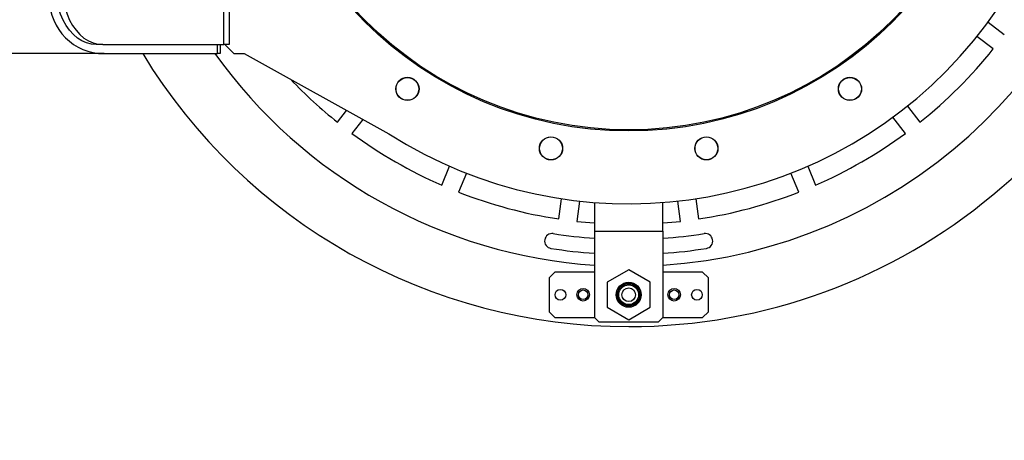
# Model space of a CAD drawing. Header units: millimetres. Extents: x 36 to 589, y 6 to 414.
# Tile 54 of 62: x 477 to 505, y 315 to 327. Entities that reach past the tile are written whole.
import ezdxf

# ---------------------------------------------------------------- set-up
doc = ezdxf.new("R2010")
doc.units = ezdxf.units.MM
doc.styles.add('SLDTEXTSTYLE1', font='TXT', dxfattribs={"width": 0.75})
doc.dimstyles.new('SLDDIMSTYLE1', dxfattribs={"dimtxt": 3.5, "dimasz": 5, "dimexe": 0, "dimexo": 0.0625, "dimgap": 0.875, "dimtad": 1, "dimlfac": 15, "dimrnd": 1e-09, "dimzin": 12, "dimdsep": 46, "dimtxsty": 'SLDTEXTSTYLE1', "dimsah": 1, "dimcen": 0.09, "dimadec": 0, "dimazin": 0, "dimtfac": 1, "dimtofl": 0, "dimtmove": 0, "dimatfit": 3, "dimfxl": 0, "dimtolj": 1, "dimtzin": 12, "dimarcsym": 0})

# ---------------------------------------------------------------- blocks, each defined once
blk = doc.blocks.new('*D10')
at = {"color": 7, "linetype": 'Continuous', "lineweight": 0}
for p, q in [((495.454, 335.103), (520.37, 335.103)), ((519.37, 335.103), (519.37, 278.437)), ((448.654, 278.437), (520.37, 278.437))]:
    blk.add_line(p, q, dxfattribs=at)
for points in [[(519.37, 335.103), (518.72, 330.103), (520.02, 330.103)], [(519.37, 278.437), (520.02, 283.437), (518.72, 283.437)]]:
    blk.add_solid(points, dxfattribs=at)
at = {"color": 7, "linetype": 'Continuous', "lineweight": 0, "insert": (514.858, 305.171), "char_height": 3.5, "attachment_point": 1, "rotation": 90, "style": 'SLDTEXTSTYLE1'}
blk.add_mtext('850', dxfattribs=at)

msp = doc.modelspace()

# ---------------------------------------------------------------- linework, layer by layer
at = {"color": 7, "linetype": 'Continuous', "lineweight": 30}
for p, q in [((482.5980991, 326.7033598), (482.5980991, 343.5033598)), ((482.7543088, 343.5033598), (482.7543088, 326.7033598)), ((504.9809698, 327.3620947), (505.4570766, 326.9967651)), ((505.1324038, 326.5736433), (504.656297, 326.9389729)), ((479.0463891, 326.7033598), (478.8578273, 326.7033598)), ((479.0463891, 326.7033598), (482.5980991, 326.7033598)), ((482.4095373, 326.4366931), (482.4095373, 326.7033598)), ((482.4876421, 326.7033598), (482.4876421, 326.4366931)), ((482.7543088, 326.7033598), (482.5980991, 326.7033598)), ((482.6209754, 326.7033598), (482.8876421, 326.4366931)), ((479.0876421, 326.4366931), (444.6543088, 326.4366931)), ((479.0876421, 326.4366931), (482.4095373, 326.4366931)), ((482.4876421, 326.4366931), (482.4095373, 326.4366931)), ((482.8876421, 326.4366931), (483.1876421, 326.4366931)), ((483.1876421, 326.4366931), (487.4326434, 324.0836505)), ((485.9245923, 324.4252647), (486.1907042, 324.7720686)), ((502.6186957, 324.9013715), (502.9840253, 324.4252647)), ((486.6623487, 324.5106318), (486.3477141, 324.100592)), ((502.5609035, 324.100592), (502.1955739, 324.5766988)), ((488.9789297, 322.5814589), (489.2085855, 323.135897)), ((499.7000321, 323.135897), (499.9296879, 322.5814589)), ((489.7013212, 322.9317992), (489.4716654, 322.3773611)), ((499.4369521, 322.3773611), (499.2072963, 322.9317992)), ((492.4064051, 321.5909999), (492.4847364, 322.1859853)), ((496.4238811, 322.1859853), (496.5022124, 321.5909999)), ((493.013507, 322.1163714), (492.9351757, 321.521386)), ((493.4543088, 322.0750146), (493.4543088, 321.2366931)), ((495.4543088, 321.2366931), (495.4543088, 322.0750146)), ((495.9734418, 321.521386), (495.8951105, 322.1163714)), ((493.4543088, 321.2366931), (495.4543088, 321.2366931)), ((493.4543088, 321.2366931), (493.4543088, 318.7033598)), ((495.4543088, 321.2366931), (495.4543088, 318.7033598)), ((492.1209754, 319.8700265), (492.2876421, 320.0366931)), ((492.1209754, 319.8700265), (492.1209754, 318.8700265)), ((493.4543088, 320.0366931), (492.2876421, 320.0366931)), ((494.4543088, 320.1013368), (493.8209754, 319.7356816)), ((495.0876421, 319.7356816), (494.4543088, 320.1013368)), ((496.6209754, 320.0366931), (495.4543088, 320.0366931)), ((496.6209754, 320.0366931), (496.7876421, 319.8700265)), ((496.7876421, 318.8700265), (496.7876421, 319.8700265)), ((493.8209754, 319.7356816), (493.8209754, 319.0043713)), ((495.0876421, 319.0043713), (495.0876421, 319.7356816)), ((493.8209754, 319.0043713), (494.4543088, 318.6387161)), ((494.4543088, 318.6387161), (495.0876421, 319.0043713)), ((492.2876421, 318.7033598), (492.1209754, 318.8700265)), ((492.2876421, 318.7033598), (493.4543088, 318.7033598)), ((493.4543088, 318.7033598), (493.5876421, 318.5700265)), ((495.3209754, 318.5700265), (495.4543088, 318.7033598)), ((495.4543088, 318.7033598), (496.6209754, 318.7033598)), ((496.7876421, 318.8700265), (496.6209754, 318.7033598)), ((495.3209754, 318.5700265), (493.5876421, 318.5700265))]:
    msp.add_line(p, q, dxfattribs=at)
at = {"color": 7, "linetype": 'Continuous', "lineweight": 30, "flags": 128}
for points in [[(478.8578273, 326.7033598), (478.7157735, 326.7155117), (478.5757911, 326.7517901), (478.4399214, 326.811666), (478.3101458, 326.8942664), (478.1883566, 326.9983867), (478.0763298, 327.1225085), (477.9756989, 327.264822), (477.8879315, 327.4232519), (477.8143074, 327.5954878), (477.7559001, 327.7790183), (477.7135614, 327.971167), (477.6879087, 328.169132), (477.679316, 328.3700265)], [(477.8678778, 328.3700265), (477.8764705, 328.169132), (477.9021232, 327.971167), (477.9444619, 327.7790183), (478.0028692, 327.5954878), (478.0764933, 327.4232519), (478.1642607, 327.264822), (478.2648916, 327.1225085), (478.3769184, 326.9983867), (478.4987076, 326.8942664), (478.6284832, 326.811666), (478.7643529, 326.7517901), (478.9043353, 326.7155117), (479.0463891, 326.7033598)], [(492.9351757, 321.521386), (493.3139271, 321.4843544), (493.4543088, 321.4733276)], [(495.4543088, 321.4733276), (495.5946904, 321.4843544), (495.9734418, 321.521386)]]:
    msp.add_lwpolyline(points, dxfattribs=at)
at = {"color": 7, "linetype": 'Continuous', "lineweight": 30}
for centre, radius in [((494.4543088, 335.1033598), 10.9333333), ((494.4543088, 335.1033598), 10.9), ((487.9726561, 325.402881), 0.34), ((487.9726561, 325.402881), 0.3333333), ((500.9359615, 325.402881), 0.34), ((500.9359615, 325.402881), 0.3333333), ((492.178255, 323.6608648), 0.34), ((492.178255, 323.6608648), 0.3333333), ((496.7303625, 323.6608648), 0.34), ((496.7303625, 323.6608648), 0.3333333), ((494.4543088, 319.3700265), 0.3666667), ((494.4543088, 319.3700265), 0.3333333), ((494.4543088, 319.3700265), 0.3233333), ((494.4543088, 319.3700265), 0.29), ((494.4543088, 319.3700265), 0.2), ((492.4543088, 319.3700265), 0.1566667), ((493.1209754, 319.3700265), 0.1833333), ((493.1209754, 319.3700265), 0.14), ((495.7876421, 319.3700265), 0.1833333), ((495.7876421, 319.3700265), 0.14), ((496.4543088, 319.3700265), 0.1566667)]:
    msp.add_circle(centre, radius, dxfattribs=at)
for centre, radius, start, end in [((494.4543088, 335.1033598), 16.6666667, 270, 148.6677485), ((494.4543088, 335.1033598), 14.9, 273.84824697, 142.5), ((494.4543088, 335.1033598), 13.0666667, 237.4950583, 119), ((479.0876421, 328.0366931), 1.6, 180, 270), ((494.4543088, 335.1033598), 13.6666667, 308.61803738, 321.38196262), ((494.4543088, 335.1033598), 16.6666667, 211.3322515, 270), ((494.4543088, 335.1033598), 14.9, 215.56706479, 266.15175303), ((494.4543088, 335.1033598), 13.6666667, 223.61320216, 231.38196262), ((494.4543088, 335.1033598), 13.6666667, 233.61803738, 246.38196262), ((494.4543088, 335.1033598), 13.6666667, 293.61803738, 306.38196262), ((494.4543088, 335.1033598), 13.6666667, 248.61803738, 261.38196262), ((494.4543088, 335.1033598), 13.6666667, 278.61803738, 291.38196262), ((492.2120814, 320.9464936), 0.22, 81, 261), ((494.4543088, 335.1033598), 14.1133333, 261, 265.93690389), ((494.4543088, 335.1033598), 14.1133333, 274.06309611, 279), ((496.6965361, 320.9464936), 0.22, 279, 99), ((494.4543088, 335.1033598), 14.5533333, 261, 266.05994306), ((494.4543088, 335.1033598), 14.5533333, 273.94005694, 279)]:
    msp.add_arc(centre, radius, start, end, dxfattribs=at)

# ---------------------------------------------------------------- dimensions: what is measured, and where the dimension line sits
at = {"color": 7, "linetype": 'Continuous', "lineweight": 0}
dim = msp.add_linear_dim(base=(519.3696511, 278.4366931), p1=(494.4543088, 335.1033598), p2=(447.6543088, 278.4366931), angle=90, dimstyle='SLDDIMSTYLE1', dxfattribs=at)
dim.commit()
dim.dimension.update_dxf_attribs({"geometry": '*D10', "text_midpoint": (519.3696511, 309.050095), "dimtype": 160})

doc.saveas('drawing.dxf')
